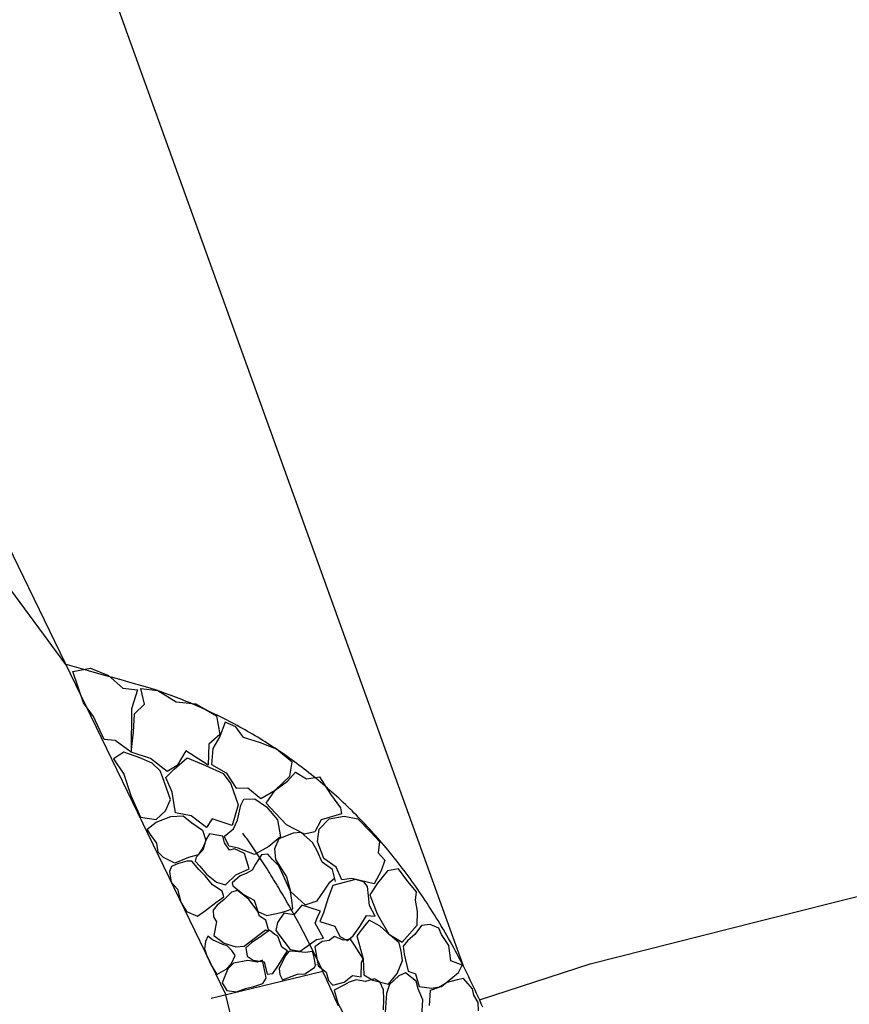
# Model space of a CAD drawing. Extents: x 447045 to 447634, y 442020 to 443192.
# Tile 19 of 82: x 447358.65 to 447362.26, y 442038.15 to 442042.43. Entities that reach past the tile are written whole.
import ezdxf

# ---------------------------------------------------------------- set-up
doc = ezdxf.new("R2010")
doc.units = 0
doc.header["$LTSCALE"] = 2
doc.header["$MEASUREMENT"] = 0
doc.linetypes.add('ACAD_ISO02W100', pattern=[0.5, 0.25, -0.25])
doc.linetypes.add('AUSGEZOGEN', pattern=[0])
for name, color, linetype in [('DB-Andere_Planer', 15, 'CONTINUOUS'), ('DB-Bestand', 8, 'CONTINUOUS'), ('DB-Wegböschungen', 15, 'CONTINUOUS'), ('FBRTOP', 250, 'AUSGEZOGEN')]:
    doc.layers.add(name, color=color, linetype=linetype)

msp = doc.modelspace()

# ---------------------------------------------------------------- linework, layer by layer
at = {"layer": 'DB-Andere_Planer', "linetype": 'Continuous'}
for p, q in [((447357.4323, 442042.5394), (447359.5435, 442038.1884)), ((447356.8489, 442042.3227), (447358.8462, 442039.6255)), ((447358.8536, 442039.6235), (447358.8462, 442039.6255)), ((447358.8743, 442039.6177), (447358.8536, 442039.6235)), ((447358.9056, 442039.6091), (447358.8743, 442039.6177)), ((447358.8769, 442039.595), (447358.9549, 442039.6093)), ((447358.9233, 442039.459), (447358.8769, 442039.595)), ((447358.945, 442039.5981), (447358.9056, 442039.6091)), ((447358.9903, 442039.5856), (447358.945, 442039.5981)), ((447358.9549, 442039.6093), (447359.0326, 442039.5783)), ((447359.0387, 442039.572), (447358.9903, 442039.5856)), ((447359.0326, 442039.5783), (447359.0957, 442039.5233)), ((447359.0878, 442039.5583), (447359.0387, 442039.572)), ((447359.1351, 442039.5449), (447359.0878, 442039.5583)), ((447359.1781, 442039.5326), (447359.1351, 442039.5449)), ((447359.0957, 442039.5233), (447359.1586, 442039.5158)), ((447359.1586, 442039.5158), (447359.1334, 442039.4327)), ((447359.173, 442039.5216), (447359.2477, 442039.5124)), ((447359.1896, 442039.4531), (447359.173, 442039.5216)), ((447359.2144, 442039.522), (447359.1781, 442039.5326)), ((447359.2414, 442039.5138), (447359.2144, 442039.522)), ((447359.2571, 442039.5086), (447359.2414, 442039.5138)), ((447359.2477, 442039.5124), (447359.3274, 442039.4637)), ((447359.2691, 442039.5044), (447359.2571, 442039.5086)), ((447359.281, 442039.5001), (447359.2691, 442039.5044)), ((447359.2929, 442039.4957), (447359.281, 442039.5001)), ((447358.9671, 442039.3994), (447358.9233, 442039.459)), ((447359.3049, 442039.4912), (447359.2929, 442039.4957)), ((447359.3168, 442039.4867), (447359.3049, 442039.4912)), ((447359.3286, 442039.4821), (447359.3168, 442039.4867)), ((447359.3274, 442039.4637), (447359.4132, 442039.455)), ((447359.3404, 442039.4775), (447359.3286, 442039.4821)), ((447359.3522, 442039.4728), (447359.3404, 442039.4775)), ((447359.364, 442039.4681), (447359.3522, 442039.4728)), ((447359.3757, 442039.4633), (447359.364, 442039.4681)), ((447359.3875, 442039.4584), (447359.3757, 442039.4633)), ((447359.3992, 442039.4534), (447359.3875, 442039.4584)), ((447359.4132, 442039.455), (447359.503, 442039.4019)), ((447359.1334, 442039.4327), (447359.1313, 442039.2443)), ((447359.1421, 442039.3307), (447359.1455, 442039.4108)), ((447359.1455, 442039.4108), (447359.1896, 442039.4531)), ((447359.4108, 442039.4484), (447359.3992, 442039.4534)), ((447359.4225, 442039.4433), (447359.4108, 442039.4484)), ((447359.434, 442039.4382), (447359.4225, 442039.4433)), ((447359.4456, 442039.433), (447359.434, 442039.4382)), ((447359.4572, 442039.4277), (447359.4456, 442039.433)), ((447359.4687, 442039.4224), (447359.4572, 442039.4277)), ((447359.4802, 442039.417), (447359.4687, 442039.4224)), ((447359.4917, 442039.4115), (447359.4802, 442039.417)), ((447359.5031, 442039.4061), (447359.4917, 442039.4115)), ((447359.0138, 442039.2997), (447358.9671, 442039.3994)), ((447359.503, 442039.4019), (447359.5178, 442039.3217)), ((447359.5145, 442039.4005), (447359.5031, 442039.4061)), ((447359.5259, 442039.3948), (447359.5145, 442039.4005)), ((447359.5412, 442039.3749), (447359.5177, 442039.3127)), ((447359.5372, 442039.3891), (447359.5259, 442039.3948)), ((447359.5486, 442039.3833), (447359.5372, 442039.3891)), ((447359.5869, 442039.3543), (447359.5412, 442039.3749)), ((447359.5599, 442039.3775), (447359.5486, 442039.3833)), ((447359.5711, 442039.3716), (447359.5599, 442039.3775)), ((447359.5824, 442039.3655), (447359.5711, 442039.3716)), ((447359.1313, 442039.2443), (447359.1421, 442039.3307)), ((447359.5935, 442039.3595), (447359.5824, 442039.3655)), ((447359.6207, 442039.3081), (447359.5869, 442039.3543)), ((447359.6048, 442039.3535), (447359.5935, 442039.3595)), ((447359.6158, 442039.3473), (447359.6048, 442039.3535)), ((447359.627, 442039.341), (447359.6158, 442039.3473)), ((447359.6381, 442039.3347), (447359.627, 442039.341)), ((447359.6491, 442039.3283), (447359.6381, 442039.3347)), ((447359.6601, 442039.3219), (447359.6491, 442039.3283)), ((447359.0623, 442039.2956), (447359.0138, 442039.2997)), ((447359.1313, 442039.2443), (447359.0623, 442039.2956)), ((447359.5178, 442039.3217), (447359.4694, 442039.2783)), ((447359.5177, 442039.3127), (447359.4874, 442039.26)), ((447359.6942, 442039.285), (447359.6207, 442039.3081)), ((447359.6711, 442039.3154), (447359.6601, 442039.3219)), ((447359.6821, 442039.3088), (447359.6711, 442039.3154)), ((447359.6929, 442039.3022), (447359.6821, 442039.3088)), ((447359.7038, 442039.2955), (447359.6929, 442039.3022)), ((447359.7644, 442039.2567), (447359.6942, 442039.285)), ((447359.7147, 442039.2886), (447359.7038, 442039.2955)), ((447359.7255, 442039.2818), (447359.7147, 442039.2886)), ((447359.0998, 442039.2435), (447359.0547, 442039.2145)), ((447359.169, 442039.2194), (447359.0998, 442039.2435)), ((447359.2149, 442039.2169), (447359.1313, 442039.2443)), ((447359.3699, 442039.2498), (447359.331, 442039.1861)), ((447359.4666, 442039.1871), (447359.3699, 442039.2498)), ((447359.4694, 442039.2783), (447359.4666, 442039.1871)), ((447359.4874, 442039.26), (447359.4815, 442039.1907)), ((447359.7364, 442039.2749), (447359.7255, 442039.2818)), ((447359.7471, 442039.268), (447359.7364, 442039.2749)), ((447359.7579, 442039.2609), (447359.7471, 442039.268)), ((447359.7685, 442039.2538), (447359.7579, 442039.2609)), ((447359.8323, 442039.2006), (447359.7644, 442039.2567)), ((447359.7792, 442039.2466), (447359.7685, 442039.2538)), ((447359.7898, 442039.2393), (447359.7792, 442039.2466)), ((447359.8004, 442039.232), (447359.7898, 442039.2393)), ((447359.0547, 442039.2145), (447359.1001, 442039.1485)), ((447359.2222, 442039.196), (447359.169, 442039.2194)), ((447359.2875, 442039.1597), (447359.2149, 442039.2169)), ((447359.3191, 442039.1696), (447359.375, 442039.2193)), ((447359.375, 442039.2193), (447359.4553, 442039.1866)), ((447359.811, 442039.2247), (447359.8004, 442039.232)), ((447359.8216, 442039.2171), (447359.811, 442039.2247)), ((447359.8321, 442039.2096), (447359.8216, 442039.2171)), ((447359.8222, 442039.1393), (447359.8323, 442039.2006)), ((447359.8425, 442039.202), (447359.8321, 442039.2096)), ((447359.8529, 442039.1943), (447359.8425, 442039.202)), ((447359.2571, 442039.1637), (447359.2222, 442039.196)), ((447359.2681, 442039.1369), (447359.2571, 442039.1637)), ((447359.2825, 442039.1336), (447359.3191, 442039.1696)), ((447359.331, 442039.1861), (447359.2875, 442039.1597)), ((447359.4553, 442039.1866), (447359.5319, 442039.1508)), ((447359.4815, 442039.1907), (447359.5447, 442039.1539)), ((447359.5447, 442039.1539), (447359.588, 442039.0873)), ((447359.8113, 442039.1186), (447359.8474, 442039.1567)), ((447359.8474, 442039.1567), (447359.8952, 442039.1275)), ((447359.8633, 442039.1866), (447359.8529, 442039.1943)), ((447359.8737, 442039.1788), (447359.8633, 442039.1866)), ((447359.8841, 442039.1709), (447359.8737, 442039.1788)), ((447359.8943, 442039.163), (447359.8841, 442039.1709)), ((447359.9046, 442039.1549), (447359.8943, 442039.163)), ((447359.9148, 442039.1468), (447359.9046, 442039.1549)), ((447359.1001, 442039.1485), (447359.1292, 442039.0558)), ((447359.3031, 442039.0389), (447359.2681, 442039.1369)), ((447359.3092, 442039.0698), (447359.2825, 442039.1336)), ((447359.5319, 442039.1508), (447359.5652, 442039.1067)), ((447359.7576, 442039.0784), (447359.8222, 442039.1393)), ((447359.7576, 442039.0784), (447359.8113, 442039.1186)), ((447359.8952, 442039.1275), (447359.9519, 442039.1366)), ((447359.925, 442039.1386), (447359.9148, 442039.1468)), ((447359.9352, 442039.1304), (447359.925, 442039.1386)), ((447359.9453, 442039.1221), (447359.9352, 442039.1304)), ((447359.9554, 442039.1137), (447359.9453, 442039.1221)), ((447359.9519, 442039.1366), (447359.9993, 442039.062)), ((447359.9655, 442039.1052), (447359.9554, 442039.1137)), ((447359.324, 442038.9806), (447359.3092, 442039.0698)), ((447359.5652, 442039.1067), (447359.5965, 442039.0146)), ((447359.588, 442039.0873), (447359.6398, 442039.0885)), ((447359.6398, 442039.0885), (447359.696, 442039.0432)), ((447359.696, 442039.0432), (447359.7576, 442039.0784)), ((447359.7193, 442039.0216), (447359.7576, 442039.0784)), ((447359.9755, 442039.0967), (447359.9655, 442039.1052)), ((447359.9855, 442039.0881), (447359.9755, 442039.0967)), ((447359.9953, 442039.0794), (447359.9855, 442039.0881)), ((447360.0053, 442039.0706), (447359.9953, 442039.0794)), ((447360.0151, 442039.0619), (447360.0053, 442039.0706)), ((447359.1292, 442039.0558), (447359.1723, 442038.9621)), ((447359.2813, 442038.9884), (447359.3031, 442039.0389)), ((447359.6082, 442039.0129), (447359.6223, 442039.039)), ((447359.6223, 442039.039), (447359.6693, 442039.0413)), ((447359.6693, 442039.0413), (447359.7208, 442039.0061)), ((447359.9993, 442039.062), (447360.0431, 442039.0024)), ((447360.025, 442039.053), (447360.0151, 442039.0619)), ((447360.0348, 442039.044), (447360.025, 442039.053)), ((447360.0446, 442039.0349), (447360.0348, 442039.044)), ((447360.0543, 442039.0259), (447360.0446, 442039.0349)), ((447360.064, 442039.0167), (447360.0543, 442039.0259)), ((447359.2405, 442038.9514), (447359.2813, 442038.9884)), ((447359.5965, 442039.0146), (447359.5707, 442038.9246)), ((447359.5943, 442038.9484), (447359.6082, 442039.0129)), ((447359.759, 442038.9791), (447359.7193, 442039.0216)), ((447359.7208, 442039.0061), (447359.7683, 442038.9497)), ((447360.0431, 442039.0024), (447360.0472, 442038.9762)), ((447360.0736, 442039.0074), (447360.064, 442039.0167)), ((447360.0833, 442038.9981), (447360.0736, 442039.0074)), ((447360.0929, 442038.9887), (447360.0833, 442038.9981)), ((447360.1024, 442038.9791), (447360.0929, 442038.9887)), ((447359.1723, 442038.9621), (447359.2405, 442038.9514)), ((447359.2012, 442038.9097), (447359.2404, 442038.9396)), ((447359.2404, 442038.9396), (447359.3039, 442038.9645)), ((447359.3039, 442038.9645), (447359.3579, 442038.9666)), ((447359.3927, 442038.9677), (447359.324, 442038.9806)), ((447359.3579, 442038.9666), (447359.3949, 442038.9373)), ((447359.4596, 442038.9159), (447359.3927, 442038.9677)), ((447359.4844, 442038.9536), (447359.4596, 442038.9159)), ((447359.5707, 442038.9246), (447359.4844, 442038.9536)), ((447359.5764, 442038.9101), (447359.5943, 442038.9484)), ((447359.8077, 442038.9275), (447359.759, 442038.9791)), ((447359.7683, 442038.9497), (447359.7816, 442038.8759)), ((447359.9584, 442038.9502), (447359.9302, 442038.8982)), ((447359.95, 442038.9097), (447359.9936, 442038.9542)), ((447360.0472, 442038.9762), (447359.9584, 442038.9502)), ((447359.9936, 442038.9542), (447360.0588, 442038.9654)), ((447360.0588, 442038.9654), (447360.118, 442038.9548)), ((447360.1119, 442038.9696), (447360.1024, 442038.9791)), ((447360.1214, 442038.96), (447360.1119, 442038.9696)), ((447360.118, 442038.9548), (447360.1725, 442038.8978)), ((447360.1307, 442038.9503), (447360.1214, 442038.96)), ((447360.1402, 442038.9404), (447360.1307, 442038.9503)), ((447360.1496, 442038.9307), (447360.1402, 442038.9404)), ((447359.2152, 442038.8858), (447359.2012, 442038.9097)), ((447359.3949, 442038.9373), (447359.4422, 442038.9051)), ((447359.4422, 442038.9051), (447359.4557, 442038.8606)), ((447359.5366, 442038.8779), (447359.5764, 442038.9101)), ((447359.8853, 442038.8873), (447359.8077, 442038.9275)), ((447359.9302, 442038.8982), (447359.8853, 442038.8873)), ((447359.9426, 442038.8559), (447359.95, 442038.9097)), ((447360.1589, 442038.9207), (447360.1496, 442038.9307)), ((447360.1681, 442038.9107), (447360.1589, 442038.9207)), ((447360.1774, 442038.9006), (447360.1681, 442038.9107)), ((447360.1725, 442038.8978), (447360.2122, 442038.8553)), ((447360.1865, 442038.8904), (447360.1774, 442038.9006)), ((447359.2432, 442038.8489), (447359.2152, 442038.8858)), ((447359.4557, 442038.8606), (447359.4432, 442038.8276)), ((447359.4567, 442038.8622), (447359.4445, 442038.8225)), ((447359.472, 442038.8891), (447359.4567, 442038.8622)), ((447359.5047, 442038.8834), (447359.472, 442038.8891)), ((447359.5304, 442038.8787), (447359.5047, 442038.8834)), ((447359.5373, 442038.8503), (447359.5304, 442038.8787)), ((447359.5582, 442038.8356), (447359.5366, 442038.8779)), ((447359.6238, 442038.8834), (447359.6179, 442038.8917)), ((447359.6297, 442038.875), (447359.6238, 442038.8834)), ((447359.6356, 442038.8667), (447359.6297, 442038.875)), ((447359.6416, 442038.8583), (447359.6356, 442038.8667)), ((447359.6474, 442038.8498), (447359.6416, 442038.8583)), ((447359.7816, 442038.8759), (447359.7306, 442038.8341)), ((447359.7746, 442038.8674), (447359.7556, 442038.8243)), ((447359.8367, 442038.8915), (447359.7746, 442038.8674)), ((447359.872, 442038.8954), (447359.8367, 442038.8915)), ((447359.9213, 442038.8507), (447359.872, 442038.8954)), ((447359.9698, 442038.7809), (447359.9426, 442038.8559)), ((447360.1957, 442038.8802), (447360.1865, 442038.8904)), ((447360.2049, 442038.8698), (447360.1957, 442038.8802)), ((447360.2139, 442038.8595), (447360.2049, 442038.8698)), ((447360.2122, 442038.8553), (447360.2059, 442038.8062)), ((447360.223, 442038.849), (447360.2139, 442038.8595)), ((447359.2486, 442038.8093), (447359.2432, 442038.8489)), ((447359.4419, 442038.8164), (447359.4149, 442038.7867)), ((447359.4432, 442038.8276), (447359.4231, 442038.7982)), ((447359.4445, 442038.8225), (447359.4419, 442038.8164)), ((447359.5601, 442038.8177), (447359.5373, 442038.8503)), ((447359.5965, 442038.8267), (447359.5582, 442038.8356)), ((447359.5817, 442038.8242), (447359.5601, 442038.8177)), ((447359.6249, 442038.8033), (447359.5817, 442038.8242)), ((447359.6689, 442038.7989), (447359.5965, 442038.8267)), ((447359.6534, 442038.8413), (447359.6474, 442038.8498)), ((447359.6593, 442038.8327), (447359.6534, 442038.8413)), ((447359.6651, 442038.8241), (447359.6593, 442038.8327)), ((447359.6709, 442038.8155), (447359.6651, 442038.8241)), ((447359.7306, 442038.8341), (447359.6689, 442038.7989)), ((447359.6768, 442038.8069), (447359.6709, 442038.8155)), ((447359.7556, 442038.8243), (447359.76, 442038.7778)), ((447359.9412, 442038.8148), (447359.9213, 442038.8507)), ((447359.9622, 442038.7655), (447359.9412, 442038.8148)), ((447360.232, 442038.8384), (447360.223, 442038.849)), ((447360.2409, 442038.8278), (447360.232, 442038.8384)), ((447360.2498, 442038.8171), (447360.2409, 442038.8278)), ((447360.2587, 442038.8064), (447360.2498, 442038.8171)), ((447359.2719, 442038.7863), (447359.2486, 442038.8093)), ((447359.3215, 442038.7614), (447359.2719, 442038.7863)), ((447359.3812, 442038.7854), (447359.3215, 442038.7614)), ((447359.374, 442038.77), (447359.3331, 442038.7588)), ((447359.3958, 442038.7698), (447359.374, 442038.77)), ((447359.4231, 442038.7982), (447359.3812, 442038.7854)), ((447359.4264, 442038.7336), (447359.3958, 442038.7698)), ((447359.4149, 442038.7867), (447359.4093, 442038.7704)), ((447359.4093, 442038.7704), (447359.4297, 442038.748)), ((447359.645, 442038.7372), (447359.6249, 442038.8033)), ((447359.6985, 442038.7979), (447359.6728, 442038.7576)), ((447359.6826, 442038.7981), (447359.6768, 442038.8069)), ((447359.6884, 442038.7894), (447359.6826, 442038.7981)), ((447359.6941, 442038.7806), (447359.6884, 442038.7894)), ((447359.7, 442038.7719), (447359.6941, 442038.7806)), ((447359.7265, 442038.8005), (447359.6985, 442038.7979)), ((447359.7057, 442038.763), (447359.7, 442038.7719)), ((447359.7472, 442038.7769), (447359.7265, 442038.8005)), ((447359.7743, 442038.7494), (447359.7472, 442038.7769)), ((447359.76, 442038.7778), (447359.808, 442038.7011)), ((447360.0239, 442038.7442), (447359.9698, 442038.7809)), ((447360.2059, 442038.8062), (447360.2361, 442038.775)), ((447360.2361, 442038.775), (447360.2202, 442038.7281)), ((447360.2676, 442038.7955), (447360.2587, 442038.8064)), ((447360.2764, 442038.7845), (447360.2676, 442038.7955)), ((447360.2851, 442038.7736), (447360.2764, 442038.7845)), ((447360.2938, 442038.7625), (447360.2851, 442038.7736)), ((447359.3073, 442038.7471), (447359.2978, 442038.7244)), ((447359.3331, 442038.7588), (447359.3073, 442038.7471)), ((447359.4535, 442038.706), (447359.4264, 442038.7336)), ((447359.4297, 442038.748), (447359.4587, 442038.7127)), ((447359.5872, 442038.711), (447359.645, 442038.7372)), ((447359.6587, 442038.731), (447359.6323, 442038.7165)), ((447359.6728, 442038.7576), (447359.6587, 442038.731)), ((447359.7115, 442038.7541), (447359.7057, 442038.763)), ((447359.7172, 442038.7452), (447359.7115, 442038.7541)), ((447359.7229, 442038.7361), (447359.7172, 442038.7452)), ((447359.7287, 442038.7271), (447359.7229, 442038.7361)), ((447359.7343, 442038.7181), (447359.7287, 442038.7271)), ((447359.7923, 442038.7087), (447359.7743, 442038.7494)), ((447360.0084, 442038.7336), (447359.9622, 442038.7655)), ((447360.0208, 442038.6822), (447360.0084, 442038.7336)), ((447360.0486, 442038.689), (447360.0239, 442038.7442)), ((447360.2202, 442038.7281), (447360.1888, 442038.6707)), ((447360.2474, 442038.7279), (447360.2038, 442038.6743)), ((447360.295, 442038.7371), (447360.2474, 442038.7279)), ((447360.3025, 442038.7513), (447360.2938, 442038.7625)), ((447360.3357, 442038.6813), (447360.295, 442038.7371)), ((447360.3112, 442038.7401), (447360.3025, 442038.7513)), ((447360.3198, 442038.7288), (447360.3112, 442038.7401)), ((447360.3283, 442038.7173), (447360.3198, 442038.7288)), ((447359.2978, 442038.7244), (447359.3048, 442038.6783)), ((447359.486, 442038.6675), (447359.4535, 442038.706)), ((447359.4587, 442038.7127), (447359.5024, 442038.6783)), ((447359.5419, 442038.6674), (447359.5872, 442038.711)), ((447359.6062, 442038.7061), (447359.5712, 442038.6758)), ((447359.6323, 442038.7165), (447359.6062, 442038.7061)), ((447359.7399, 442038.7091), (447359.7343, 442038.7181)), ((447359.7456, 442038.7), (447359.7399, 442038.7091)), ((447359.7512, 442038.6908), (447359.7456, 442038.7)), ((447359.7568, 442038.6816), (447359.7512, 442038.6908)), ((447359.8256, 442038.6374), (447359.7923, 442038.7087)), ((447359.808, 442038.7011), (447359.8256, 442038.6374)), ((447359.9967, 442038.6787), (447360.0172, 442038.697)), ((447360.0924, 442038.695), (447360.0486, 442038.689)), ((447360.1073, 442038.6895), (447360.0581, 442038.6777)), ((447360.1888, 442038.6707), (447360.0924, 442038.695)), ((447360.1435, 442038.6802), (447360.1073, 442038.6895)), ((447360.3368, 442038.7058), (447360.3283, 442038.7173)), ((447360.3453, 442038.6943), (447360.3368, 442038.7058)), ((447360.3537, 442038.6826), (447360.3453, 442038.6943)), ((447360.3621, 442038.6709), (447360.3537, 442038.6826)), ((447359.3048, 442038.6783), (447359.3325, 442038.6482)), ((447359.3325, 442038.6482), (447359.3475, 442038.5918)), ((447359.5282, 442038.6395), (447359.486, 442038.6675)), ((447359.5024, 442038.6783), (447359.5419, 442038.6674)), ((447359.5354, 442038.6153), (447359.5282, 442038.6395)), ((447359.5944, 442038.6419), (447359.5686, 442038.6356)), ((447359.5712, 442038.6758), (447359.5743, 442038.6629)), ((447359.5743, 442038.6629), (447359.6235, 442038.623)), ((447359.633, 442038.6116), (447359.5944, 442038.6419)), ((447359.7624, 442038.6724), (447359.7568, 442038.6816)), ((447359.7681, 442038.6631), (447359.7624, 442038.6724)), ((447359.7736, 442038.6538), (447359.7681, 442038.6631)), ((447359.7792, 442038.6445), (447359.7736, 442038.6538)), ((447359.7847, 442038.6352), (447359.7792, 442038.6445)), ((447359.9416, 442038.5975), (447359.9735, 442038.6437)), ((447359.9735, 442038.6437), (447359.9967, 442038.6787)), ((447360.0094, 442038.6637), (447359.9882, 442038.611)), ((447360.0581, 442038.6777), (447360.0094, 442038.6637)), ((447360.1599, 442038.6592), (447360.1435, 442038.6802)), ((447360.1649, 442038.6197), (447360.1599, 442038.6592)), ((447360.2038, 442038.6743), (447360.1708, 442038.6234)), ((447360.3737, 442038.6361), (447360.3357, 442038.6813)), ((447360.3704, 442038.6591), (447360.3621, 442038.6709)), ((447360.3788, 442038.6472), (447360.3704, 442038.6591)), ((447360.387, 442038.6353), (447360.3788, 442038.6472)), ((447359.4992, 442038.5902), (447359.5354, 442038.6153)), ((447359.5356, 442038.6031), (447359.5061, 442038.5783)), ((447359.5686, 442038.6356), (447359.5356, 442038.6031)), ((447359.6235, 442038.623), (447359.667, 442038.6008)), ((447359.6448, 442038.6022), (447359.633, 442038.6116)), ((447359.683, 442038.5514), (447359.6448, 442038.6022)), ((447359.667, 442038.6008), (447359.683, 442038.5514)), ((447359.7903, 442038.6258), (447359.7847, 442038.6352)), ((447359.7957, 442038.6164), (447359.7903, 442038.6258)), ((447359.8013, 442038.6069), (447359.7957, 442038.6164)), ((447359.8068, 442038.5974), (447359.8013, 442038.6069)), ((447359.8122, 442038.5878), (447359.8068, 442038.5974)), ((447359.8256, 442038.6374), (447359.8892, 442038.5803)), ((447359.8306, 442038.6007), (447359.8256, 442038.6374)), ((447359.8345, 442038.5621), (447359.8306, 442038.6007)), ((447359.8892, 442038.5803), (447359.9416, 442038.5975)), ((447359.9882, 442038.611), (447359.9679, 442038.5449)), ((447360.1683, 442038.5775), (447360.1649, 442038.6197)), ((447360.1708, 442038.6234), (447360.2022, 442038.5403)), ((447360.3686, 442038.6009), (447360.3737, 442038.6361)), ((447360.3784, 442038.5512), (447360.3686, 442038.6009)), ((447360.3952, 442038.6232), (447360.387, 442038.6353)), ((447360.4034, 442038.6111), (447360.3952, 442038.6232)), ((447360.4116, 442038.5989), (447360.4034, 442038.6111)), ((447360.4196, 442038.5866), (447360.4116, 442038.5989)), ((447359.3475, 442038.5918), (447359.3722, 442038.5514)), ((447359.4196, 442038.5301), (447359.4545, 442038.5549)), ((447359.4545, 442038.5549), (447359.4992, 442038.5902)), ((447359.5061, 442038.5783), (447359.4883, 442038.5563)), ((447359.4883, 442038.5563), (447359.4897, 442038.528)), ((447359.7836, 442038.5471), (447359.8345, 442038.5621)), ((447359.8176, 442038.5784), (447359.8122, 442038.5878)), ((447359.8231, 442038.5688), (447359.8176, 442038.5784)), ((447359.8285, 442038.5591), (447359.8231, 442038.5688)), ((447359.8338, 442038.5494), (447359.8285, 442038.5591)), ((447359.8741, 442038.5785), (447359.8394, 442038.536)), ((447359.9065, 442038.5686), (447359.8741, 442038.5785)), ((447359.9555, 442038.5518), (447359.9065, 442038.5686)), ((447360.193, 442038.5313), (447360.1683, 442038.5775)), ((447360.4277, 442038.5743), (447360.4196, 442038.5866)), ((447360.4357, 442038.5618), (447360.4277, 442038.5743)), ((447360.4436, 442038.5493), (447360.4357, 442038.5618)), ((447359.3722, 442038.5514), (447359.4196, 442038.5301)), ((447359.4897, 442038.528), (447359.5033, 442038.5053)), ((447359.683, 442038.5514), (447359.7214, 442038.5334)), ((447359.6893, 442038.5311), (447359.683, 442038.5514)), ((447359.7181, 442038.5135), (447359.6893, 442038.5311)), ((447359.7308, 442038.4662), (447359.7181, 442038.5135)), ((447359.7214, 442038.5334), (447359.7836, 442038.5471)), ((447359.7954, 442038.5431), (447359.7681, 442038.5038)), ((447359.8394, 442038.536), (447359.7954, 442038.5431)), ((447359.8392, 442038.5397), (447359.8338, 442038.5494)), ((447359.8445, 442038.53), (447359.8392, 442038.5397)), ((447359.8499, 442038.5203), (447359.8445, 442038.53)), ((447359.8552, 442038.5105), (447359.8499, 442038.5203)), ((447359.9326, 442038.4999), (447359.9448, 442038.5342)), ((447359.9448, 442038.5342), (447359.9555, 442038.5518)), ((447359.9679, 442038.5449), (447359.9521, 442038.5072)), ((447360.127, 442038.486), (447360.1562, 442038.5338)), ((447360.1678, 442038.5139), (447360.1468, 442038.4885)), ((447360.1562, 442038.5338), (447360.193, 442038.5313)), ((447360.2151, 442038.4868), (447360.1678, 442038.5139)), ((447360.2022, 442038.5403), (447360.2527, 442038.4529)), ((447360.3768, 442038.4919), (447360.3784, 442038.5512)), ((447360.4516, 442038.5367), (447360.4436, 442038.5493)), ((447360.4594, 442038.524), (447360.4516, 442038.5367)), ((447360.4673, 442038.5112), (447360.4594, 442038.524)), ((447360.4751, 442038.4984), (447360.4673, 442038.5112)), ((447359.5033, 442038.5053), (447359.4916, 442038.4466)), ((447359.6239, 442038.4008), (447359.7161, 442038.4708)), ((447359.7341, 442038.4697), (447359.7121, 442038.4535)), ((447359.7161, 442038.4708), (447359.7308, 442038.4662)), ((447359.7564, 442038.4505), (447359.7341, 442038.4697)), ((447359.7681, 442038.5038), (447359.7604, 442038.4679)), ((447359.8605, 442038.5006), (447359.8552, 442038.5105)), ((447359.8657, 442038.4908), (447359.8605, 442038.5006)), ((447359.871, 442038.481), (447359.8657, 442038.4908)), ((447359.8763, 442038.471), (447359.871, 442038.481)), ((447359.8815, 442038.4611), (447359.8763, 442038.471)), ((447359.9687, 442038.435), (447359.9326, 442038.4999)), ((447359.9521, 442038.5072), (447360.0181, 442038.4869)), ((447360.0181, 442038.4869), (447360.0402, 442038.4424)), ((447360.0984, 442038.4451), (447360.127, 442038.486)), ((447360.1468, 442038.4885), (447360.1144, 442038.4444)), ((447360.2585, 442038.4475), (447360.2151, 442038.4868)), ((447360.3111, 442038.4172), (447360.3768, 442038.4919)), ((447360.3955, 442038.4896), (447360.3664, 442038.4509)), ((447360.4329, 442038.4941), (447360.3955, 442038.4896)), ((447360.4707, 442038.4783), (447360.4329, 442038.4941)), ((447360.4817, 442038.4515), (447360.4707, 442038.4783)), ((447360.4828, 442038.4854), (447360.4751, 442038.4984)), ((447360.4905, 442038.4724), (447360.4828, 442038.4854)), ((447360.4982, 442038.4593), (447360.4905, 442038.4724)), ((447359.4652, 442038.443), (447359.4544, 442038.4199)), ((447359.4853, 442038.4274), (447359.4652, 442038.443)), ((447359.5311, 442038.4071), (447359.4853, 442038.4274)), ((447359.4916, 442038.4466), (447359.5363, 442038.4138)), ((447359.6946, 442038.4411), (447359.6652, 442038.4217)), ((447359.7121, 442038.4535), (447359.6946, 442038.4411)), ((447359.7702, 442038.4443), (447359.7564, 442038.4505)), ((447359.7604, 442038.4679), (447359.824, 442038.385)), ((447359.7875, 442038.3953), (447359.7702, 442038.4443)), ((447359.8664, 442038.3789), (447359.9375, 442038.4288)), ((447359.8867, 442038.4511), (447359.8815, 442038.4611)), ((447359.8919, 442038.4411), (447359.8867, 442038.4511)), ((447359.897, 442038.4311), (447359.8919, 442038.4411)), ((447359.9022, 442038.421), (447359.897, 442038.4311)), ((447359.9375, 442038.4288), (447359.9687, 442038.435)), ((447360.016, 442038.4423), (447359.9931, 442038.4245)), ((447360.0542, 442038.4256), (447360.016, 442038.4423)), ((447360.0402, 442038.4424), (447360.0737, 442038.4255)), ((447360.0857, 442038.4305), (447360.0542, 442038.4256)), ((447360.0737, 442038.4255), (447360.0984, 442038.4451)), ((447360.1041, 442038.4049), (447360.0857, 442038.4305)), ((447360.1144, 442038.4444), (447360.1408, 442038.3444)), ((447360.2527, 442038.4529), (447360.3111, 442038.4172)), ((447360.2983, 442038.4141), (447360.2585, 442038.4475)), ((447360.3363, 442038.4255), (447360.3153, 442038.4001)), ((447360.3664, 442038.4509), (447360.3363, 442038.4255)), ((447360.5138, 442038.4027), (447360.4817, 442038.4515)), ((447360.5058, 442038.4461), (447360.4982, 442038.4593)), ((447360.5134, 442038.4328), (447360.5058, 442038.4461)), ((447360.5208, 442038.4195), (447360.5134, 442038.4328)), ((447359.4544, 442038.4199), (447359.4509, 442038.3891)), ((447359.4509, 442038.3891), (447359.4613, 442038.3575)), ((447359.5487, 442038.4018), (447359.5311, 442038.4071)), ((447359.5363, 442038.4138), (447359.5866, 442038.3973)), ((447359.5701, 442038.381), (447359.5487, 442038.4018)), ((447359.5487, 442038.4018), (447359.5487, 442038.4018)), ((447359.5701, 442038.381), (447359.5487, 442038.4018)), ((447359.5866, 442038.3973), (447359.6239, 442038.4008)), ((447359.6546, 442038.415), (447359.63, 442038.3927)), ((447359.63, 442038.3927), (447359.6358, 442038.3573)), ((447359.6652, 442038.4217), (447359.6546, 442038.415)), ((447359.8118, 442038.3793), (447359.7875, 442038.3953)), ((447359.824, 442038.385), (447359.8664, 442038.3789)), ((447359.9073, 442038.4109), (447359.9022, 442038.421)), ((447359.9125, 442038.4008), (447359.9073, 442038.4109)), ((447359.9175, 442038.3905), (447359.9125, 442038.4008)), ((447359.9226, 442038.3805), (447359.9175, 442038.3905)), ((447359.9628, 442038.4199), (447359.9315, 442038.3973)), ((447359.9315, 442038.3973), (447359.9459, 442038.3149)), ((447359.9931, 442038.4245), (447359.9628, 442038.4199)), ((447360.1408, 442038.3444), (447360.1041, 442038.4049)), ((447360.3071, 442038.3777), (447360.2983, 442038.4141)), ((447360.3153, 442038.4001), (447360.3192, 442038.3648)), ((447360.5229, 442038.337), (447360.5138, 442038.4027)), ((447360.5283, 442038.4061), (447360.5208, 442038.4195)), ((447360.5358, 442038.3926), (447360.5283, 442038.4061)), ((447360.5432, 442038.379), (447360.5358, 442038.3926)), ((447359.4613, 442038.3575), (447359.479, 442038.3181)), ((447359.5674, 442038.3245), (447359.5847, 442038.36)), ((447359.5701, 442038.381), (447359.5701, 442038.381)), ((447359.5847, 442038.36), (447359.5701, 442038.381)), ((447359.6358, 442038.3573), (447359.662, 442038.3391)), ((447359.7691, 442038.3131), (447359.7919, 442038.3486)), ((447359.8029, 442038.3595), (447359.7758, 442038.3025)), ((447359.7919, 442038.3486), (447359.8118, 442038.3793)), ((447359.8188, 442038.3783), (447359.8029, 442038.3595)), ((447359.8452, 442038.3765), (447359.8188, 442038.3783)), ((447359.8898, 442038.3723), (447359.8452, 442038.3765)), ((447359.9214, 442038.3772), (447359.8898, 442038.3723)), ((447359.926, 442038.3578), (447359.9214, 442038.3772)), ((447359.9277, 442038.3702), (447359.9226, 442038.3805)), ((447359.9331, 442038.3173), (447359.926, 442038.3578)), ((447359.9327, 442038.36), (447359.9277, 442038.3702)), ((447359.9377, 442038.3496), (447359.9327, 442038.36)), ((447359.9427, 442038.3394), (447359.9377, 442038.3496)), ((447360.1334, 442038.3288), (447360.1408, 442038.3444)), ((447360.1408, 442038.3444), (447360.144, 442038.2749)), ((447360.3121, 442038.3382), (447360.3071, 442038.3777)), ((447360.3192, 442038.3648), (447360.3368, 442038.292)), ((447360.5505, 442038.3653), (447360.5432, 442038.379)), ((447360.5578, 442038.3515), (447360.5505, 442038.3653)), ((447360.5651, 442038.3377), (447360.5578, 442038.3515)), ((447359.479, 442038.3181), (447359.504, 442038.2764)), ((447359.504, 442038.2764), (447359.5447, 442038.2999)), ((447359.5524, 442038.3018), (447359.5278, 442038.2399)), ((447359.5447, 442038.2999), (447359.5674, 442038.3245)), ((447359.5764, 442038.3266), (447359.5524, 442038.3018)), ((447359.6392, 442038.3377), (447359.5764, 442038.3266)), ((447359.6819, 442038.3303), (447359.6392, 442038.3377)), ((447359.662, 442038.3391), (447359.7102, 442038.3316)), ((447359.7028, 442038.3394), (447359.6819, 442038.3303)), ((447359.717, 442038.2692), (447359.7028, 442038.3394)), ((447359.7102, 442038.3316), (447359.7229, 442038.2788)), ((447359.7483, 442038.2808), (447359.7691, 442038.3131)), ((447359.7758, 442038.3025), (447359.7791, 442038.2774)), ((447359.8875, 442038.2803), (447359.9301, 442038.307)), ((447359.9301, 442038.307), (447359.936, 442038.3221)), ((447359.936, 442038.3221), (447359.936, 442038.3221)), ((447359.9477, 442038.3291), (447359.9427, 442038.3394)), ((447359.9459, 442038.3149), (447359.9798, 442038.2876)), ((447359.9526, 442038.3187), (447359.9477, 442038.3291)), ((447359.9575, 442038.3083), (447359.9526, 442038.3187)), ((447359.9625, 442038.2979), (447359.9575, 442038.3083)), ((447359.9674, 442038.2875), (447359.9625, 442038.2979)), ((447360.1319, 442038.2671), (447360.1334, 442038.3288)), ((447360.2897, 442038.2807), (447360.3121, 442038.3382)), ((447360.5729, 442038.3173), (447360.5229, 442038.337)), ((447360.5556, 442038.286), (447360.5729, 442038.3173)), ((447360.5723, 442038.3237), (447360.5651, 442038.3377)), ((447360.5794, 442038.3097), (447360.5723, 442038.3237)), ((447360.5866, 442038.2956), (447360.5794, 442038.3097)), ((447359.7043, 442038.2375), (447359.7192, 442038.2602)), ((447359.7192, 442038.2602), (447359.717, 442038.2692)), ((447359.7229, 442038.2788), (447359.7483, 442038.2808)), ((447359.7791, 442038.2774), (447359.7902, 442038.2541)), ((447359.7902, 442038.2541), (447359.8553, 442038.278)), ((447359.8553, 442038.278), (447359.8875, 442038.2803)), ((447359.9722, 442038.277), (447359.9674, 442038.2875)), ((447359.977, 442038.2666), (447359.9722, 442038.277)), ((447359.9819, 442038.256), (447359.977, 442038.2666)), ((447359.9798, 442038.2876), (447359.9901, 442038.2506)), ((447359.9867, 442038.2454), (447359.9819, 442038.256)), ((447360.0585, 442038.2439), (447360.0953, 442038.2719)), ((447360.0953, 442038.2719), (447360.1319, 442038.2671)), ((447360.144, 442038.2749), (447360.1833, 442038.2527)), ((447360.19, 442038.2579), (447360.152, 442038.246)), ((447360.2137, 442038.2445), (447360.19, 442038.2579)), ((447360.2509, 442038.2351), (447360.2897, 442038.2807)), ((447360.2966, 442038.271), (447360.2557, 442038.234)), ((447360.325, 442038.2847), (447360.2966, 442038.271)), ((447360.3727, 442038.2464), (447360.325, 442038.2847)), ((447360.3368, 442038.292), (447360.3693, 442038.2795)), ((447360.3693, 442038.2795), (447360.3848, 442038.2244)), ((447360.482, 442038.2252), (447360.5556, 442038.286)), ((447360.5498, 442038.2542), (447360.5063, 442038.2424)), ((447360.5784, 442038.2598), (447360.5498, 442038.2542)), ((447360.5975, 442038.2371), (447360.5784, 442038.2598)), ((447360.5936, 442038.2814), (447360.5866, 442038.2956)), ((447360.6006, 442038.2672), (447360.5936, 442038.2814)), ((447360.6076, 442038.2528), (447360.6006, 442038.2672)), ((447359.5278, 442038.2399), (447359.5478, 442038.2079)), ((447359.5902, 442038.2018), (447359.6292, 442038.2153)), ((447359.6292, 442038.2153), (447359.6653, 442038.224)), ((447359.6653, 442038.224), (447359.7043, 442038.2375)), ((447359.9915, 442038.2349), (447359.9867, 442038.2454)), ((447359.9901, 442038.2506), (447360.0086, 442038.2305)), ((447359.9962, 442038.2243), (447359.9915, 442038.2349)), ((447360.001, 442038.2137), (447359.9962, 442038.2243)), ((447360.0058, 442038.203), (447360.001, 442038.2137)), ((447360.0086, 442038.2305), (447360.0585, 442038.2439)), ((447360.06, 442038.232), (447360.0151, 442038.2089)), ((447360.0803, 442038.2437), (447360.06, 442038.232)), ((447360.1106, 442038.2538), (447360.0803, 442038.2437)), ((447360.152, 442038.246), (447360.1106, 442038.2538)), ((447360.1833, 442038.2527), (447360.2509, 442038.2351)), ((447360.2301, 442038.2103), (447360.2137, 442038.2445)), ((447360.2557, 442038.234), (447360.2426, 442038.1946)), ((447360.3738, 442038.2421), (447360.3727, 442038.2464)), ((447360.3805, 442038.2143), (447360.3738, 442038.2421)), ((447360.4009, 442038.1671), (447360.3805, 442038.2143)), ((447360.3848, 442038.2244), (447360.4387, 442038.217)), ((447360.4708, 442038.2202), (447360.4331, 442038.207)), ((447360.4387, 442038.217), (447360.482, 442038.2252)), ((447360.5063, 442038.2424), (447360.4708, 442038.2202)), ((447360.6166, 442038.2145), (447360.5975, 442038.2371)), ((447360.6145, 442038.2383), (447360.6076, 442038.2528)), ((447360.6214, 442038.2238), (447360.6145, 442038.2383)), ((447360.6232, 442038.1874), (447360.6166, 442038.2145)), ((447360.6282, 442038.2091), (447360.6214, 442038.2238)), ((447360.4319, 442034.5074), (447359.5435, 442038.1884)), ((447359.5478, 442038.2079), (447359.5902, 442038.2018)), ((447360.0104, 442038.1923), (447360.0058, 442038.203)), ((447360.0151, 442038.1817), (447360.0104, 442038.1923)), ((447360.0151, 442038.2089), (447360.0314, 442038.1528)), ((447360.0198, 442038.1709), (447360.0151, 442038.1817)), ((447360.0244, 442038.1602), (447360.0198, 442038.1709)), ((447360.2294, 442038.1229), (447360.2318, 442038.1698)), ((447360.2318, 442038.1698), (447360.2301, 442038.2103)), ((447360.2426, 442038.1946), (447360.2354, 442038.0932)), ((447360.4331, 442038.207), (447360.4284, 442038.1418)), ((447360.6419, 442038.1551), (447360.6232, 442038.1874)), ((447360.635, 442038.1945), (447360.6282, 442038.2091)), ((447360.6417, 442038.1797), (447360.635, 442038.1945)), ((447360.6484, 442038.1648), (447360.6417, 442038.1797)), ((447360.029, 442038.1495), (447360.0244, 442038.1602)), ((447360.0336, 442038.1387), (447360.029, 442038.1495)), ((447360.0314, 442038.1528), (447360.0516, 442038.1141)), ((447360.3935, 442038.0476), (447360.4009, 442038.1671)), ((447360.6438, 442038.1188), (447360.6419, 442038.1551)), ((447360.6551, 442038.1499), (447360.6484, 442038.1648)), ((447360.6617, 442038.1348), (447360.6551, 442038.1499))]:
    msp.add_line(p, q, dxfattribs=at)
at = {"layer": 'DB-Andere_Planer', "linetype": 'ACAD_ISO02W100'}
msp.add_line((447359.966, 442038.2903), (447355.8159, 442037.2887), dxfattribs=at)
at = {"layer": 'DB-Bestand', "linetype": 'Continuous'}
msp.add_line((447353.4791, 442057.9896), (447360.577, 442038.3145), dxfattribs=at)
at = {"layer": 'DB-Wegböschungen', "linetype": 'Continuous'}
for p, q in [((447361.8583, 442038.5074), (447362.938, 442038.7803)), ((447361.1296, 442038.3232), (447361.8583, 442038.5074)), ((447360.6476, 442038.1666), (447361.1296, 442038.3232))]:
    msp.add_line(p, q, dxfattribs=at)
at = {"layer": 'FBRTOP', "color": 0}
msp.add_lwpolyline([(447358.9474, 442729.4133, 0.000005), (447365.2089, 442692.4394, -0.000003), (447371.4703, 442655.4655, -0.000003), (447379.8184, 442606.1674, 0.000003), (447388.1664, 442556.8693), (447409.0374, 442433.6245), (447425.7344, 442335.0285, -0.000003), (447426.4301, 442330.9203, -0.000001), (447429.9084, 442310.3793)], format="xyb", dxfattribs=at)
at = {"layer": 'FBRTOP', "color": 0, "const_width": 0.5}
for points in [[(447355.9895, 442728.9124, 0.000005), (447362.251, 442691.9385, -0.000003), (447368.5125, 442654.9646, -0.000003), (447376.8605, 442605.6665, 0.000003), (447385.2085, 442556.3684), (447406.0795, 442433.1236), (447422.7765, 442334.5276, -0.000003), (447423.4722, 442330.4194, -0.000001), (447426.9505, 442309.8784)], [(447328.3825, 442724.2376, 0.000005), (447334.644, 442687.2635, -0.000003), (447340.9055, 442650.2894, -0.000003), (447349.2535, 442600.9915, 0.000003), (447357.6015, 442551.6936), (447378.4725, 442428.4484), (447395.1695, 442329.8524, -0.000003), (447395.8652, 442325.7443, -0.000001), (447399.3435, 442305.2036)]]:
    msp.add_lwpolyline(points, format="xyb", dxfattribs=at)

doc.saveas('drawing.dxf')
